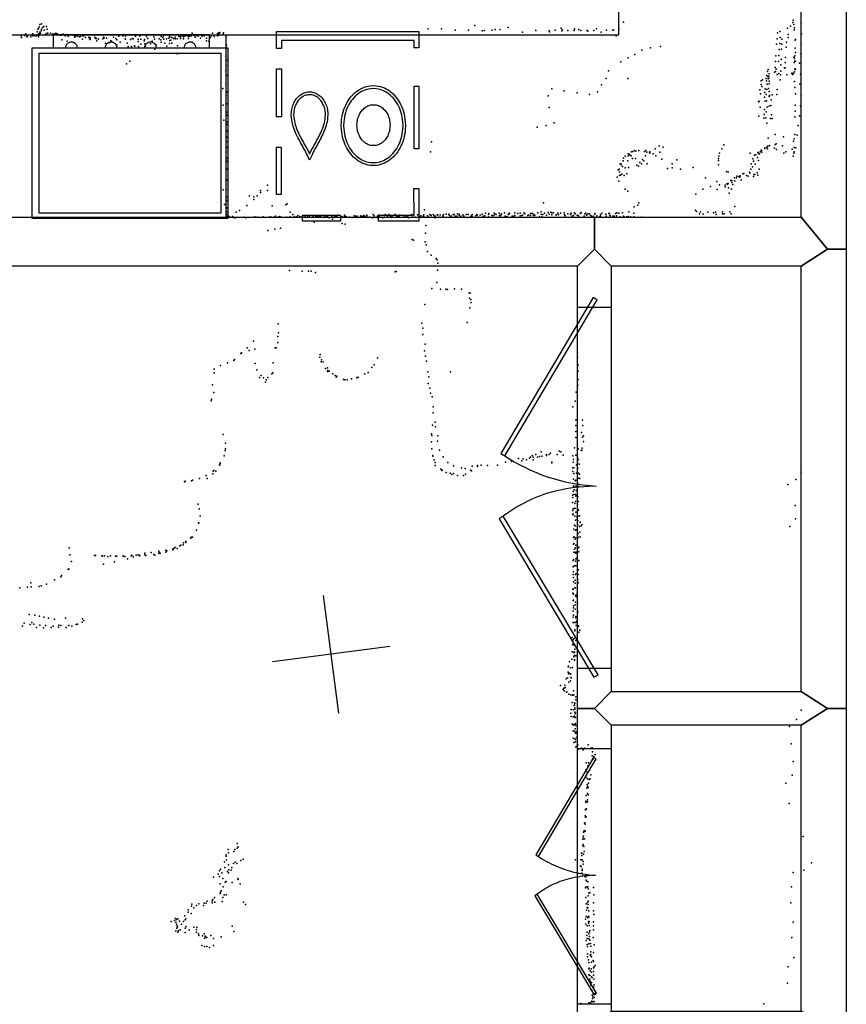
# Model space of a CAD drawing. Header units: millimetres. Extents: x -10538 to 22096, y -7832 to 24688.
# Tile 6 of 20: x -1522 to 1270, y -3634 to -311. Entities that reach past the tile are written whole.
import ezdxf

# ---------------------------------------------------------------- set-up
doc = ezdxf.new("R2010")
doc.units = ezdxf.units.MM
for name, color, linetype in [('DOORS', 7, 'Continuous'), ('OBJECTS', 8, 'Continuous'), ('P', 9, 'Continuous'), ('PANOS', 10, 'Continuous'), ('ROOMS', 1, 'Continuous'), ('WALLS', 3, 'Continuous')]:
    doc.layers.add(name, color=color, linetype=linetype)

# ---------------------------------------------------------------- blocks, each defined once
blk = doc.blocks.new('Oven_Wall_4F')
for points in [[(-299.973, -266.831), (-299.973, 310.028)], [(-299.973, 310.028), (300.17, 310.028)], [(300.17, 310.028), (300.17, -266.831)], [(-279.973, 290.028), (-279.973, -246.831)], [(280.17, 290.028), (-279.973, 290.028)], [(280.17, -246.831), (280.17, 290.028)], [(-244.119, -266.831), (-299.973, -266.831)], [(-279.973, -246.831), (-244.119, -246.831)], [(-244.119, -246.831), (236.485, -246.831)], [(236.485, -266.831), (-244.119, -266.831)], [(-244.119, -266.831), (-244.119, -310.082)], [(-202.667, -266.826), (-202.003, -271.031), (-201.221, -273.536), (-200.195, -275.803), (-198.95, -277.831), (-197.511, -279.621), (-195.901, -281.172), (-194.145, -282.484), (-192.267, -283.558), (-190.292, -284.393), (-188.244, -284.989), (-186.147, -285.347), (-184.026, -285.467), (-181.905, -285.347), (-179.809, -284.989), (-177.761, -284.393), (-175.786, -283.558), (-173.908, -282.484), (-172.152, -281.172), (-170.542, -279.621), (-169.103, -277.831), (-167.858, -275.803), (-166.832, -273.536), (-166.05, -271.031), (-165.385, -266.826)], [(-81.1838, -266.803), (-80.5197, -271.008), (-79.7373, -273.513), (-78.7114, -275.78), (-77.4666, -277.808), (-76.027, -279.598), (-74.4171, -281.149), (-72.6612, -282.461), (-70.7835, -283.535), (-68.8086, -284.37), (-66.7606, -284.966), (-64.6639, -285.324), (-62.5429, -285.443), (-60.4219, -285.324), (-58.3252, -284.966), (-56.2772, -284.37), (-54.3022, -283.535), (-52.4246, -282.461), (-50.6686, -281.149), (-49.0587, -279.598), (-47.6192, -277.808), (-46.3743, -275.78), (-45.3485, -273.513), (-44.566, -271.008), (-43.902, -266.803)], [(39.9605, -266.734), (40.6246, -270.94), (41.407, -273.445), (42.4328, -275.712), (43.6777, -277.74), (45.1173, -279.529), (46.7272, -281.08), (48.4831, -282.393), (50.3608, -283.466), (52.3357, -284.302), (54.3837, -284.898), (56.4804, -285.256), (58.6014, -285.375), (60.7224, -285.256), (62.8191, -284.898), (64.8671, -284.302), (66.8421, -283.466), (68.7197, -282.393), (70.4757, -281.08), (72.0856, -279.529), (73.5251, -277.74), (74.77, -275.712), (75.7958, -273.445), (76.5782, -270.94), (77.2423, -266.734)], [(161.498, -266.758), (162.162, -270.963), (162.945, -273.469), (163.97, -275.735), (165.215, -277.764), (166.655, -279.553), (168.265, -281.104), (170.021, -282.416), (171.898, -283.49), (173.873, -284.325), (175.921, -284.922), (178.018, -285.28), (180.139, -285.399), (182.26, -285.28), (184.357, -284.922), (186.405, -284.325), (188.38, -283.49), (190.257, -282.416), (192.013, -281.104), (193.623, -279.553), (195.063, -277.764), (196.308, -275.735), (197.333, -273.469), (198.116, -270.963), (198.78, -266.758)], [(236.485, -246.831), (280.17, -246.831)], [(236.485, -310.082), (236.485, -266.831)], [(300.17, -266.831), (236.485, -266.831)], [(-244.119, -310.082), (236.485, -310.082)]]:
    blk.add_lwpolyline(points)
blk = doc.blocks.new('Dishwasher_4C')
for points in [[(-300.1, 320.1), (-130.3, 320.1), (-130.3, 300.1), (-280.1, 300.1)], [(-280.1, 300.1), (-280, 209.5), (-300, 209.5), (-300.1, 320.1)], [(30, 320.1), (190, 320.1), (190, 300.1), (30, 300.1), (30, 320.1)], [(300, 229.5), (300, 69.8), (280, 69.8), (280, 229.5), (300, 229.5)], [(-243.9, -2.6), (-243.2, 10.5), (-242.1, 19.2), (-240.4, 27.7), (-238.2, 35.9), (-235.6, 44), (-232.4, 51.8), (-228.7, 59.4), (-224.7, 66.7), (-220.1, 73.7), (-215.2, 80.4), (-209.9, 86.8), (-204.2, 92.9), (-198.1, 98.5), (-191.7, 103.9), (-185, 108.8), (-178, 113.3), (-170.7, 117.4), (-163.1, 121), (-155.3, 124.1), (-147.2, 126.8), (-139, 129), (-130.5, 130.7), (-121.8, 131.8), (-108.7, 132.4)], [(-108.2, 122.4), (-120.6, 121.9), (-128.6, 120.8), (-136.4, 119.3), (-144.1, 117.3), (-151.6, 114.9), (-158.8, 112), (-165.8, 108.6), (-172.6, 104.9), (-179.1, 100.7), (-185.4, 96.2), (-191.3, 91.2), (-196.9, 86), (-202.2, 80.4), (-207.2, 74.5), (-211.7, 68.3), (-215.9, 61.8), (-219.7, 55.1), (-223.1, 48.1), (-226.1, 40.8), (-228.6, 33.4), (-230.6, 25.7), (-232.2, 17.9), (-233.3, 10), (-233.9, -2.6)], [(-108.7, 132.4), (-95.4, 131.8), (-86.7, 130.7), (-78.2, 129.1), (-69.9, 126.9), (-61.8, 124.3), (-54, 121.1), (-46.4, 117.5), (-39.1, 113.4), (-32.1, 108.9), (-25.3, 104), (-18.9, 98.7), (-12.9, 93.1), (-7.1, 87), (-1.8, 80.7), (3.1, 74), (7.7, 67), (11.8, 59.7), (15.4, 52.1), (18.6, 44.3), (21.3, 36.2), (23.5, 28), (25.2, 19.5), (26.4, 10.9), (27.1, -2.6)], [(17, -2.6), (16.5, 9.5), (15.4, 17.6), (13.9, 25.4), (11.8, 33.1), (9.3, 40.5), (6.4, 47.8), (3, 54.8), (-0.7, 61.5), (-4.9, 68), (-9.5, 74.3), (-14.4, 80.2), (-19.7, 85.8), (-25.3, 91), (-31.2, 96), (-37.4, 100.5), (-43.9, 104.7), (-50.7, 108.5), (-57.7, 111.8), (-65, 114.8), (-72.4, 117.2), (-80.1, 119.3), (-87.9, 120.8), (-95.9, 121.8), (-108.2, 122.4)], [(83.7, -39.4), (84.6, -28.9), (85.6, -22.2), (87, -15.7), (88.8, -9.3), (90.9, -3), (93.2, 3.1), (95.9, 9.2), (98.7, 15.1), (101.8, 21), (105, 26.8), (108.4, 32.5), (111.9, 38.1), (115.5, 43.7), (119.2, 49.2), (123, 54.7), (126.7, 60.2), (130.5, 65.6), (134.3, 71), (138, 76.4), (141.6, 81.8), (145.1, 87.3), (148.5, 92.7), (151.8, 98.1), (160.8, 114.4)], [(160.8, 114.4), (169.8, 98.1), (173.1, 92.7), (176.5, 87.3), (180, 81.9), (183.6, 76.5), (187.3, 71.1), (191.1, 65.6), (194.9, 60.2), (198.7, 54.8), (202.4, 49.3), (206.1, 43.8), (209.7, 38.2), (213.3, 32.6), (216.7, 26.9), (219.9, 21.1), (223, 15.3), (225.8, 9.3), (228.5, 3.3), (230.8, -2.9), (232.9, -9.2), (234.7, -15.6), (236.1, -22.1), (237.2, -28.7), (238, -39.2)], [(-300.1, -135.9), (-300.1, 75.7), (-280.1, 75.7), (-280.1, -135.9), (-300.1, -135.9)], [(160.8, 93.8), (160.5, 93.2), (157.1, 87.5), (153.6, 81.9), (150, 76.4), (146.3, 70.9), (142.5, 65.4), (138.7, 59.9), (135, 54.5), (131.2, 49), (127.5, 43.6), (123.8, 38.1), (120.3, 32.7), (116.9, 27.2), (113.6, 21.7), (110.5, 16.1), (107.6, 10.5), (104.9, 4.9), (102.4, -0.8), (100.2, -6.6), (98.3, -12.4), (96.7, -18.3), (95.4, -24.3), (94.4, -30.4), (93.8, -39.5)], [(228, -39.4), (227.3, -30.3), (226.3, -24.2), (225, -18.2), (223.4, -12.3), (221.5, -6.5), (219.3, -0.7), (216.8, 5), (214.1, 10.6), (211.2, 16.2), (208.1, 21.7), (204.8, 27.3), (201.4, 32.7), (197.8, 38.2), (194.2, 43.6), (190.4, 49.1), (186.7, 54.5), (182.9, 60), (179.1, 65.4), (175.3, 70.9), (171.6, 76.4), (168, 81.9), (164.5, 87.5), (161.1, 93.2), (160.8, 93.8)], [(-179, -3.9), (-178.6, 2.9), (-178, 7.3), (-177.1, 11.7), (-176, 15.9), (-174.6, 20.1), (-172.9, 24.1), (-171, 27.9), (-168.9, 31.7), (-166.6, 35.3), (-164, 38.7), (-161.3, 42), (-158.3, 45.1), (-155.2, 48), (-151.9, 50.7), (-148.4, 53.2), (-144.8, 55.5), (-141, 57.5), (-137.1, 59.4), (-133.1, 61), (-129, 62.3), (-124.7, 63.4), (-120.3, 64.3), (-115.9, 64.8), (-109.1, 65.1)], [(-109.1, 65.1), (-102.3, 64.8), (-97.8, 64.3), (-93.5, 63.4), (-89.2, 62.3), (-85.1, 61), (-81, 59.4), (-77.1, 57.5), (-73.4, 55.5), (-69.7, 53.2), (-66.3, 50.7), (-63, 48), (-59.9, 45.1), (-56.9, 42), (-54.2, 38.7), (-51.6, 35.3), (-49.3, 31.7), (-47.1, 27.9), (-45.3, 24.1), (-43.6, 20.1), (-42.2, 15.9), (-41.1, 11.7), (-40.2, 7.3), (-39.6, 2.9), (-39.2, -3.9)], [(-108.2, -137.6), (-121.4, -137), (-130.2, -135.9), (-138.6, -134.2), (-146.9, -132.1), (-155, -129.4), (-162.8, -126.3), (-170.4, -122.7), (-177.7, -118.6), (-184.8, -114.1), (-191.5, -109.2), (-197.9, -103.9), (-204, -98.2), (-209.7, -92.2), (-215, -85.8), (-220, -79.1), (-224.5, -72.1), (-228.6, -64.8), (-232.3, -57.3), (-235.4, -49.4), (-238.2, -41.4), (-240.4, -33.1), (-242, -24.7), (-243.2, -16), (-243.9, -2.6)], [(-233.9, -2.6), (-233.3, -14.7), (-232.2, -22.7), (-230.7, -30.6), (-228.7, -38.2), (-226.2, -45.7), (-223.2, -52.9), (-219.9, -59.9), (-216.1, -66.7), (-211.9, -73.2), (-207.3, -79.4), (-202.4, -85.3), (-197.1, -90.9), (-191.5, -96.2), (-185.6, -101.1), (-179.4, -105.7), (-172.9, -109.9), (-166.1, -113.6), (-159.1, -117), (-151.9, -119.9), (-144.4, -122.4), (-136.7, -124.4), (-128.9, -126), (-121, -127), (-108.7, -127.6)], [(-109.1, -72.9), (-115.9, -72.6), (-120.3, -72.1), (-124.7, -71.2), (-129, -70.2), (-133.1, -68.8), (-137.1, -67.2), (-141, -65.4), (-144.8, -63.3), (-148.4, -61), (-151.9, -58.5), (-155.2, -55.8), (-158.3, -52.9), (-161.3, -49.8), (-164, -46.5), (-166.6, -43.1), (-168.9, -39.5), (-171, -35.8), (-172.9, -31.9), (-174.6, -27.9), (-176, -23.7), (-177.1, -19.5), (-178, -15.2), (-178.6, -10.7), (-179, -3.9)], [(-39.2, -3.9), (-39.6, -10.7), (-40.2, -15.2), (-41.1, -19.5), (-42.2, -23.7), (-43.6, -27.9), (-45.3, -31.9), (-47.1, -35.8), (-49.3, -39.5), (-51.6, -43.1), (-54.2, -46.5), (-56.9, -49.8), (-59.9, -52.9), (-63, -55.8), (-66.3, -58.5), (-69.7, -61), (-73.4, -63.3), (-77.1, -65.4), (-81, -67.2), (-85.1, -68.8), (-89.2, -70.2), (-93.5, -71.2), (-97.8, -72.1), (-102.3, -72.6), (-109.1, -72.9)], [(-108.7, -127.6), (-96.3, -127), (-88.3, -126), (-80.4, -124.5), (-72.7, -122.5), (-65.3, -120), (-58, -117.1), (-51, -113.8), (-44.2, -110), (-37.7, -105.9), (-31.5, -101.3), (-25.5, -96.4), (-19.9, -91.1), (-14.6, -85.6), (-9.7, -79.7), (-5.1, -73.5), (-0.9, -67), (2.9, -60.2), (6.3, -53.2), (9.2, -46), (11.7, -38.5), (13.8, -30.9), (15.4, -23), (16.4, -15.1), (17, -2.6)], [(27.1, -2.6), (26.4, -15.6), (25.3, -24.3), (23.6, -32.8), (21.4, -41.1), (18.7, -49.2), (15.5, -57), (11.9, -64.6), (7.8, -71.9), (3.3, -78.9), (-1.6, -85.6), (-6.9, -92), (-12.6, -98), (-18.7, -103.7), (-25.1, -109), (-31.8, -113.9), (-38.8, -118.4), (-46.1, -122.5), (-53.7, -126.1), (-61.5, -129.3), (-69.6, -132), (-77.9, -134.2), (-86.3, -135.8), (-95, -136.9), (-108.2, -137.6)], [(299.9, -32.3), (299.9, -194.4), (279.9, -194.4), (279.9, -32.3), (299.9, -32.3)], [(161.2, -116.6), (153.2, -116.2), (148.3, -115.6), (143.4, -114.6), (138.7, -113.4), (134.1, -111.8), (129.6, -110), (125.3, -107.9), (121.2, -105.6), (117.2, -103), (113.3, -100.2), (109.7, -97.2), (106.3, -93.9), (103, -90.4), (100, -86.8), (97.2, -83), (94.6, -78.9), (92.3, -74.8), (90.2, -70.4), (88.4, -66), (86.9, -61.4), (85.7, -56.6), (84.7, -51.8), (84.1, -46.8), (83.7, -39.4)], [(93.8, -39.5), (94.1, -46.3), (94.7, -50.5), (95.5, -54.7), (96.6, -58.8), (97.9, -62.8), (99.5, -66.7), (101.3, -70.4), (103.4, -74.1), (105.6, -77.6), (108.1, -80.9), (110.7, -84.1), (113.5, -87.1), (116.6, -89.9), (119.7, -92.5), (123.1, -95), (126.6, -97.2), (130.2, -99.2), (134, -101), (137.9, -102.6), (141.9, -103.9), (146, -105), (150.2, -105.8), (154.5, -106.3), (160.7, -106.6)], [(160.7, -106.6), (167.8, -106.3), (172, -105.7), (176.2, -104.9), (180.3, -103.8), (184.3, -102.4), (188.1, -100.9), (191.9, -99), (195.5, -97), (199, -94.7), (202.3, -92.3), (205.5, -89.6), (208.5, -86.8), (211.3, -83.8), (213.9, -80.6), (216.3, -77.2), (218.6, -73.7), (220.6, -70.1), (222.4, -66.3), (223.9, -62.4), (225.2, -58.4), (226.3, -54.3), (227.1, -50.1), (227.7, -45.8), (228, -39.4)], [(238, -39.2), (237.6, -47.1), (236.9, -52), (236, -56.8), (234.7, -61.5), (233.2, -66.1), (231.4, -70.6), (229.3, -74.9), (227, -79.1), (224.4, -83.1), (221.6, -86.9), (218.6, -90.6), (215.3, -94), (211.9, -97.3), (208.2, -100.3), (204.4, -103.1), (200.4, -105.7), (196.2, -108), (191.9, -110.1), (187.4, -111.9), (182.8, -113.5), (178.1, -114.7), (173.3, -115.6), (168.3, -116.3), (161.2, -116.6)], [(-300.1, -319.6), (-300.1, -265), (-280.1, -265), (-280.1, -289.6)], [(279.9, -289.6), (279.9, -262.6), (299.9, -262.6)], [(299.9, -262.6), (299.9, -319.6)], [(-280.1, -289.6), (279.9, -289.6)], [(299.9, -319.6), (-300.1, -319.6)]]:
    blk.add_lwpolyline(points)
blk = doc.blocks.new('2-Double_40')
for points in [[(-803.047, 5.11842), (-144.478, 395.382), (-134.282, 378.176), (-792.851, -12.0874), (-803.047, 5.11842)], [(-134.282, 378.176), (-119.32, 354.081), (-109.98, 338.172), (-101.133, 322.376), (-92.7658, 306.684), (-84.8675, 291.087), (-77.4254, 275.576), (-70.4273, 260.141), (-63.861, 244.774), (-57.7142, 229.467), (-51.9747, 214.209), (-46.6303, 198.992), (-41.6688, 183.807), (-37.078, 168.646), (-32.8455, 153.498), (-28.9593, 138.355), (-25.407, 123.208), (-22.1765, 108.049), (-19.2555, 92.867), (-16.6317, 77.6544), (-14.2931, 62.402), (-12.2272, 47.1006), (-10.422, 31.7413), (-8.86523, 16.3152), (-6.96899, -6.96899)], [(-6.96899, -6.96899), (-5.64674, 24.0467), (-4.27553, 44.0225), (-2.51777, 63.4584), (-0.37793, 82.3727), (2.13953, 100.783), (5.03013, 118.709), (8.2894, 136.167), (11.9129, 153.176), (15.8961, 169.754), (20.2346, 185.919), (24.9238, 201.69), (29.9595, 217.085), (35.3369, 232.121), (41.0518, 246.818), (47.0996, 261.192), (53.4758, 275.263), (60.176, 289.048), (67.1957, 302.566), (74.5305, 315.834), (82.1759, 328.872), (90.1273, 341.697), (98.3804, 354.327), (106.931, 366.78), (120.303, 385.169)], [(130.58, 402.327), (799.603, 1.60988), (789.326, -15.5479), (120.303, 385.169), (130.58, 402.327)]]:
    blk.add_lwpolyline(points)

msp = doc.modelspace()

# ---------------------------------------------------------------- linework, layer by layer
at = {"layer": 'DOORS'}
for points in [[(476.25, -1281.0952), (476.25, -2500.2952), (361.95, -2500.2952), (361.95, -1281.0952), (476.25, -1281.0952)], [(476.25, -2770.3861), (476.25, -3633.9861), (361.95, -3633.9861), (361.95, -2770.3861), (476.25, -2770.3861)]]:
    msp.add_lwpolyline(points, dxfattribs=at)
at = {"layer": 'OBJECTS'}
for points in [[(501.65, -361.95), (501.65, 2794)], [(-2978.15, -361.95), (-825.5, -361.95)], [(-825.5, -361.95), (-825.5, -977.9)], [(-825.5, -361.95), (501.65, -361.95)]]:
    msp.add_lwpolyline(points, dxfattribs=at)
at = {"layer": 'P'}
for p in [(-1454, -327), (-1448, -325), (16, -331), (517, -319), (1089, -321), (1090, -313), (1093, -327), (1117, -323), (-1514, -362), (-1504, -364), (-1503, -362), (-1501, -359), (-1483, -362), (-1478, -364), (-1477, -359), (-1476, -364), (-1472, -363), (-1470, -365), (-1462, -352), (-1462, -362), (-1460, -343), (-1459, -342), (-1458, -341), (-1458, -359), (-1457, -364), (-1456, -335), (-1455, -358), (-1454, -353), (-1451, -356), (-1449, -349), (-1448, -343), (-1444, -337), (-1440, -334), (-1439, -346), (-1434, -360), (-1431, -334), (-1430, -362), (-1429, -343), (-1429, -356), (-1427, -357), (-1418, -357), (-1411, -360), (-1405, -359), (-1405, -360), (-1399, -357), (-1395, -359), (-1394, -360), (-1383, -363), (-1382, -363), (-1381, -361), (-1375, -360), (-1368, -365), (-1362, -361), (-1359, -365), (-1359, -365), (-1356, -362), (-1338, -364), (-1330, -365), (-1326, -365), (-1308, -365), (-1305, -365), (-1305, -365), (-1173, -365), (-1036, -365), (-1016, -365), (-973, -364), (-967, -364), (-960, -363), (-939, -357), (-933, -364), (-931, -364), (-923, -365), (-921, -364), (-918, -365), (-906, -364), (-901, -362), (-890, -363), (-875, -365), (-870, -356), (-856, -363), (-854, -358), (-852, -364), (-852, -365), (-849, -355), (-848, -359), (-846, -354), (-834, -360), (-833, -355), (-142, -342), (-97, -342), (-51, -346), (-6, -346), (40, -349), (47, -347), (74, -346), (84, -344), (101, -344), (128, -337), (176, -353), (221, -348), (266, -349), (268, -352), (287, -346), (307, -340), (309, -349), (310, -345), (330, -347), (351, -347), (352, -342), (367, -344), (373, -348), (395, -348), (397, -350), (417, -347), (426, -342), (442, -353), (460, -346), (482, -346), (484, -345), (493, -365), (502, -342), (1038, -355), (1046, -351), (1071, -340), (1074, -361), (1081, -333), (1094, -345), (1095, -338), (1119, -359), (-1517, -366), (-1516, -371), (-1497, -368), (-1496, -369), (-1495, -368), (-1484, -369), (-1477, -366), (-1465, -366), (-1458, -369), (-1379, -379), (-1361, -383), (-1358, -367), (-1357, -366), (-1338, -389), (-1335, -366), (-1335, -369), (-1335, -370), (-1332, -366), (-1321, -369), (-1316, -368), (-1309, -377), (-1299, -371), (-1288, -370), (-1286, -373), (-1286, -376), (-1284, -378), (-1283, -372), (-1268, -370), (-1265, -374), (-1262, -374), (-1261, -382), (-1255, -377), (-1241, -376), (-1238, -370), (-1236, -372), (-1232, -390), (-1228, -373), (-1221, -389), (-1214, -382), (-1211, -383), (-1205, -370), (-1197, -375), (-1194, -379), (-1194, -397), (-1187, -367), (-1182, -387), (-1165, -376), (-1164, -367), (-1164, -377), (-1159, -390), (-1147, -378), (-1142, -375), (-1138, -376), (-1130, -367), (-1122, -377), (-1121, -385), (-1116, -367), (-1113, -377), (-1113, -394), (-1101, -382), (-1100, -378), (-1099, -393), (-1093, -368), (-1089, -375), (-1080, -393), (-1074, -383), (-1068, -369), (-1066, -377), (-1065, -392), (-1061, -397), (-1050, -376), (-1045, -379), (-1044, -368), (-1044, -387), (-1038, -371), (-1035, -377), (-1031, -390), (-1026, -376), (-1019, -373), (-1016, -391), (-1015, -370), (-1015, -381), (-1011, -380), (-1008, -371), (-1008, -390), (-1002, -375), (-997, -376), (-996, -370), (-990, -376), (-984, -368), (-978, -368), (-978, -374), (-977, -369), (-970, -366), (-968, -366), (-968, -369), (-968, -376), (-964, -366), (-962, -366), (-955, -366), (-952, -374), (-951, -368), (-947, -367), (-942, -366), (-939, -387), (-929, -370), (-911, -373), (-905, -367), (-899, -366), (-891, -373), (-891, -382), (-883, -384), (-877, -371), (-865, -368), (-825, -370), (-823, -397), (1034, -394), (1036, -376), (1045, -391), (1047, -371), (1052, -377), (1052, -394), (1068, -387), (1074, -371), (1097, -380), (1098, -378), (1118, -393), (-1155, -402), (-1144, -401), (-1134, -399), (-1133, -400), (-1120, -401), (-1097, -399), (-1065, -410), (-1025, -400), (-990, -426), (-989, -399), (-825, -408), (556, -428), (580, -414), (609, -406), (643, -402), (1043, -412), (1051, -411), (1067, -404), (1097, -407), (1098, -422), (1116, -426), (-1161, -460), (-1150, -451), (-825, -434), (-823, -448), (509, -453), (533, -440), (1031, -452), (1032, -433), (1041, -452), (1042, -432), (1049, -463), (1050, -445), (1064, -456), (1065, -439), (1093, -437), (1094, -456), (1095, -442), (1096, -433), (1096, -451), (1098, -451), (1112, -458), (-825, -484), (-824, -466), (467, -484), (1004, -486), (1006, -479), (1010, -494), (1027, -488), (1030, -472), (1031, -486), (1031, -486), (1033, -478), (1037, -496), (1042, -493), (1048, -497), (1049, -485), (1061, -473), (1063, -473), (1069, -497), (1086, -492), (1088, -496), (1090, -492), (1092, -493), (1095, -487), (1096, -477), (1096, -478), (1098, -479), (1115, -495), (-825, -529), (-822, -499), (443, -531), (459, -510), (532, -509), (982, -517), (982, -530), (987, -514), (999, -509), (1001, -499), (1001, -517), (1003, -529), (1005, -503), (1006, -511), (1008, -502), (1008, -508), (1009, -518), (1009, -527), (1047, -514), (1095, -520), (1113, -529), (-835, -543), (-822, -555), (275, -544), (317, -551), (361, -558), (403, -563), (430, -554), (978, -548), (980, -561), (985, -537), (995, -557), (996, -544), (999, -564), (1002, -547), (1007, -543), (1010, -553), (1035, -564), (1037, -547), (1096, -540), (1098, -561), (-824, -566), (-823, -595), (263, -568), (973, -588), (976, -586), (994, -572), (996, -586), (1001, -585), (1009, -570), (1011, -567), (1016, -581), (1020, -565), (1117, -568), (-834, -600), (-822, -623), (266, -607), (979, -606), (993, -631), (994, -614), (999, -622), (1003, -606), (1010, -603), (1015, -601), (1097, -600), (1097, -620), (1115, -602), (-832, -650), (-823, -657), (-822, -633), (283, -659), (974, -637), (992, -643), (998, -642), (1002, -660), (1014, -645), (1017, -632), (1020, -645), (1096, -639), (1112, -635), (-822, -665), (-822, -686), (226, -674), (256, -668), (1107, -668), (-823, -722), (-821, -707), (-131, -723), (1006, -711), (1030, -699), (1033, -730), (1058, -706), (1092, -721), (1094, -713), (1096, -698), (1104, -701), (-824, -758), (-822, -742), (-134, -757), (533, -764), (544, -757), (549, -756), (555, -752), (559, -755), (569, -753), (589, -756), (593, -753), (596, -758), (605, -758), (606, -757), (606, -762), (618, -764), (625, -747), (638, -737), (640, -758), (652, -741), (842, -761), (850, -747), (856, -733), (945, -762), (971, -759), (973, -763), (977, -764), (979, -757), (982, -751), (984, -753), (985, -758), (995, -744), (995, -746), (1002, -742), (1004, -738), (1004, -747), (1010, -737), (1011, -736), (1027, -745), (1030, -732), (1034, -749), (1055, -737), (1059, -762), (1066, -757), (1087, -748), (1093, -762), (1094, -742), (1094, -757), (1099, -743), (-822, -778), (-821, -790), (508, -797), (516, -787), (518, -778), (523, -772), (532, -787), (533, -770), (537, -765), (539, -767), (543, -770), (548, -780), (558, -780), (573, -793), (582, -783), (586, -787), (592, -771), (627, -770), (647, -782), (682, -797), (698, -784), (838, -779), (838, -786), (839, -772), (949, -797), (954, -781), (956, -788), (960, -768), (964, -767), (970, -776), (973, -786), (1090, -772), (-822, -816), (499, -818), (503, -816), (504, -824), (506, -798), (510, -801), (514, -807), (523, -811), (534, -810), (562, -802), (568, -805), (578, -798), (598, -798), (666, -813), (682, -811), (710, -815), (753, -810), (838, -801), (865, -823), (871, -826), (924, -830), (943, -826), (944, -829), (948, -816), (953, -808), (962, -799), (969, -828), (976, -816), (-822, -853), (496, -843), (502, -856), (504, -837), (507, -836), (512, -832), (520, -837), (529, -831), (794, -845), (833, -857), (880, -854), (883, -854), (883, -860), (892, -845), (894, -855), (899, -845), (900, -839), (907, -840), (910, -842), (911, -838), (915, -852), (920, -831), (933, -837), (939, -839), (957, -840), (958, -834), (961, -833), (971, -836), (-834, -885), (-824, -884), (-708, -887), (-708, -894), (-685, -870), (-685, -887), (523, -883), (532, -890), (785, -883), (811, -874), (834, -884), (842, -868), (861, -870), (861, -875), (867, -865), (869, -866), (871, -864), (872, -878), (874, -896), (882, -883), (887, -867), (-823, -909), (-822, -921), (-745, -905), (-731, -909), (-731, -918), (-720, -905), (247, -929), (569, -929), (762, -900), (-830, -935), (-821, -946), (-820, -959), (-791, -961), (-779, -955), (-755, -938), (-669, -939), (-623, -936), (-618, -932), (-608, -961), (-155, -953), (116, -963), (150, -963), (181, -963), (228, -963), (239, -959), (263, -962), (272, -961), (276, -963), (281, -963), (317, -963), (352, -963), (375, -962), (495, -963), (514, -963), (536, -960), (553, -943), (566, -937), (761, -954), (764, -958), (777, -960), (802, -961), (821, -963), (828, -961), (852, -959), (877, -960), (894, -941), (-823, -968), (-821, -975), (-814, -975), (-803, -975), (-800, -979), (-794, -980), (-763, -977), (-758, -980), (-727, -976), (-720, -978), (-699, -976), (-677, -976), (-671, -977), (-662, -978), (-658, -974), (-646, -976), (-643, -975), (-640, -977), (-620, -977), (-609, -977), (-608, -976), (-599, -968), (-594, -975), (-586, -976), (-582, -972), (-575, -975), (-568, -975), (-568, -977), (-565, -976), (-558, -974), (-555, -979), (-548, -974), (-543, -976), (-534, -977), (-530, -975), (-528, -972), (-527, -994), (-521, -975), (-516, -975), (-510, -974), (-506, -973), (-504, -977), (-495, -973), (-489, -972), (-487, -976), (-482, -974), (-482, -975), (-477, -980), (-468, -973), (-465, -984), (-459, -973), (-457, -974), (-452, -976), (-451, -974), (-446, -971), (-433, -976), (-425, -971), (-425, -974), (-425, -977), (-419, -975), (-408, -978), (-399, -979), (-392, -973), (-389, -978), (-387, -974), (-385, -977), (-382, -974), (-371, -973), (-366, -975), (-360, -972), (-360, -975), (-356, -974), (-349, -971), (-349, -973), (-340, -977), (-332, -979), (-329, -980), (-328, -969), (-325, -973), (-314, -976), (-312, -972), (-312, -980), (-307, -976), (-306, -971), (-297, -972), (-295, -980), (-294, -971), (-290, -972), (-286, -969), (-280, -974), (-276, -971), (-275, -969), (-269, -974), (-266, -979), (-265, -975), (-263, -972), (-254, -969), (-248, -974), (-242, -974), (-240, -974), (-239, -971), (-232, -971), (-227, -972), (-221, -975), (-213, -975), (-209, -972), (-208, -980), (-203, -971), (-197, -968), (-195, -972), (-194, -977), (-185, -978), (-178, -970), (-175, -977), (-173, -974), (-171, -975), (-167, -973), (-159, -974), (-157, -970), (-155, -977), (-144, -973), (-143, -974), (-137, -969), (-134, -971), (-132, -972), (-125, -968), (-123, -972), (-119, -974), (-119, -980), (-112, -970), (-109, -971), (-103, -978), (-102, -970), (-93, -973), (-91, -975), (-90, -968), (-81, -967), (-72, -967), (-71, -971), (-67, -976), (-64, -973), (-58, -969), (-54, -969), (-51, -974), (-45, -974), (-43, -966), (-37, -967), (-37, -972), (-32, -974), (-25, -970), (-22, -974), (-14, -969), (-13, -968), (-9, -979), (-7, -969), (2, -974), (5, -973), (7, -969), (9, -978), (19, -973), (22, -968), (23, -971), (28, -978), (33, -971), (40, -967), (44, -974), (49, -973), (52, -964), (62, -968), (62, -976), (63, -965), (73, -972), (75, -972), (80, -972), (81, -964), (84, -967), (88, -969), (98, -964), (99, -972), (101, -973), (103, -971), (106, -966), (118, -974), (123, -975), (128, -967), (130, -969), (133, -964), (141, -974), (147, -974), (151, -972), (161, -965), (169, -964), (169, -973), (174, -972), (177, -971), (184, -966), (195, -972), (197, -971), (203, -972), (204, -965), (206, -965), (210, -965), (214, -972), (216, -968), (218, -972), (234, -976), (240, -969), (242, -976), (245, -968), (251, -964), (257, -971), (266, -967), (275, -970), (289, -971), (290, -970), (296, -964), (297, -969), (298, -970), (305, -964), (318, -970), (319, -971), (321, -973), (330, -966), (339, -969), (341, -964), (341, -965), (344, -974), (349, -972), (354, -966), (361, -971), (363, -972), (365, -973), (372, -965), (385, -974), (387, -966), (390, -964), (393, -971), (394, -970), (398, -966), (403, -966), (406, -972), (410, -974), (416, -974), (421, -965), (421, -967), (428, -973), (438, -975), (440, -968), (440, -974), (444, -964), (458, -967), (459, -974), (468, -965), (470, -965), (471, -972), (473, -973), (482, -974), (486, -974), (491, -965), (494, -973), (502, -964), (506, -976), (517, -974), (520, -976), (529, -976), (533, -975), (541, -976), (552, -964), (552, -976), (578, -977), (774, -966), (787, -967), (831, -968), (852, -966), (858, -966), (881, -966), (-684, -1022), (-660, -1018), (-641, -1015), (-433, -999), (-422, -1001), (-150, -1006), (-196, -1053), (-192, -1055), (-152, -1061), (-151, -1031), (-149, -1071), (-144, -1093), (-132, -1106), (-115, -1117), (-112, -1121), (-610, -1157), (-568, -1160), (-546, -1160), (-537, -1160), (-254, -1162), (-250, -1161), (-111, -1156), (-109, -1133), (-523, -1164), (-130, -1218), (-113, -1198), (-101, -1221), (-82, -1221), (-77, -1222), (-53, -1219), (-29, -1220), (-4, -1233), (-2, -1251), (0, -1234), (2, -1255), (-153, -1272), (-1, -1284), (3, -1265), (-649, -1337), (-164, -1335), (-160, -1352), (-10, -1333), (-650, -1380), (-648, -1368), (-160, -1373), (-753, -1419), (-747, -1428), (-732, -1396), (-727, -1423), (-659, -1418), (-655, -1419), (-650, -1401), (-152, -1406), (-798, -1461), (-796, -1458), (-775, -1438), (-772, -1435), (-508, -1450), (-507, -1441), (-502, -1459), (-313, -1452), (-154, -1429), (-151, -1447), (362, -1451), (-865, -1491), (-843, -1478), (-820, -1469), (-726, -1471), (-721, -1493), (-666, -1469), (-503, -1466), (-497, -1466), (-489, -1488), (-482, -1486), (-481, -1495), (-332, -1485), (-325, -1476), (-148, -1464), (364, -1477), (-865, -1503), (-712, -1519), (-706, -1512), (-698, -1520), (-689, -1526), (-684, -1519), (-670, -1506), (-667, -1503), (-482, -1498), (-476, -1497), (-464, -1506), (-456, -1512), (-453, -1518), (-450, -1514), (-428, -1525), (-424, -1527), (-416, -1527), (-401, -1523), (-383, -1520), (-378, -1517), (-356, -1506), (-345, -1502), (-143, -1500), (-140, -1516), (-67, -1499), (364, -1497), (364, -1525), (-870, -1543), (-691, -1534), (-142, -1539), (-137, -1555), (363, -1544), (-874, -1592), (-866, -1569), (-134, -1571), (-129, -1584), (358, -1568), (-875, -1597), (-125, -1618), (346, -1618), (354, -1598), (-125, -1638), (356, -1661), (-127, -1680), (-118, -1669), (-117, -1685), (357, -1681), (379, -1663), (380, -1681), (-834, -1711), (-131, -1709), (-130, -1714), (-110, -1715), (357, -1701), (357, -1721), (376, -1704), (379, -1720), (382, -1716), (-826, -1740), (-826, -1759), (-131, -1736), (-130, -1759), (-111, -1734), (352, -1756), (364, -1759), (378, -1757), (382, -1735), (-831, -1783), (-828, -1765), (-126, -1782), (-126, -1784), (-104, -1764), (-92, -1786), (163, -1792), (179, -1793), (200, -1791), (204, -1788), (209, -1782), (213, -1787), (222, -1778), (227, -1787), (234, -1785), (240, -1769), (242, -1784), (257, -1778), (258, -1782), (267, -1779), (271, -1774), (294, -1778), (300, -1767), (306, -1770), (314, -1781), (346, -1783), (357, -1781), (362, -1788), (375, -1764), (377, -1765), (-847, -1814), (-845, -1807), (-845, -1810), (-122, -1796), (-119, -1806), (-118, -1816), (-76, -1805), (-57, -1817), (-30, -1824), (-17, -1826), (7, -1818), (24, -1816), (24, -1819), (37, -1815), (58, -1816), (92, -1814), (119, -1804), (139, -1801), (174, -1800), (190, -1796), (212, -1797), (275, -1804), (276, -1807), (346, -1823), (348, -1804), (349, -1795), (350, -1823), (359, -1813), (362, -1808), (363, -1825), (366, -1795), (368, -1811), (-914, -1859), (-892, -1849), (-888, -1859), (-869, -1844), (-868, -1835), (-866, -1833), (-859, -1835), (-99, -1828), (-96, -1833), (-95, -1831), (-81, -1839), (-68, -1842), (-62, -1846), (-57, -1843), (-43, -1849), (-23, -1849), (-16, -1845), (1, -1831), (4, -1834), (346, -1836), (350, -1843), (359, -1841), (365, -1841), (366, -1858), (369, -1845), (370, -1860), (1118, -1838), (-965, -1871), (-963, -1868), (-941, -1867), (-938, -1865), (349, -1862), (349, -1884), (349, -1888), (354, -1867), (356, -1865), (357, -1885), (364, -1878), (364, -1886), (1073, -1880), (1099, -1863), (345, -1916), (346, -1924), (348, -1903), (350, -1914), (351, -1898), (355, -1913), (356, -1919), (358, -1900), (359, -1916), (363, -1921), (-919, -1946), (345, -1941), (352, -1960), (353, -1944), (355, -1937), (362, -1948), (364, -1937), (1097, -1951), (-915, -1962), (-912, -1985), (346, -1967), (346, -1982), (347, -1962), (348, -1979), (353, -1987), (354, -1961), (357, -1973), (360, -1989), (363, -1964), (363, -1987), (366, -1966), (369, -1985), (-918, -2010), (-917, -2009), (352, -2017), (354, -2019), (355, -2000), (361, -1998), (363, -2001), (363, -2016), (369, -2021), (371, -2007), (371, -2008), (375, -2019), (377, -2016), (1079, -2021), (1098, -1996), (-943, -2057), (-938, -2057), (-924, -2034), (349, -2059), (350, -2030), (351, -2056), (355, -2034), (356, -2060), (358, -2033), (364, -2045), (366, -2059), (370, -2041), (371, -2056), (-996, -2092), (-981, -2087), (-977, -2084), (-969, -2083), (-968, -2077), (-960, -2072), (-960, -2076), (-944, -2061), (349, -2081), (350, -2079), (354, -2064), (357, -2084), (364, -2093), (367, -2091), (-1355, -2094), (-1352, -2117), (-1269, -2119), (-1266, -2119), (-1244, -2120), (-1242, -2122), (-1235, -2121), (-1224, -2123), (-1215, -2120), (-1198, -2122), (-1193, -2122), (-1172, -2121), (-1172, -2122), (-1167, -2123), (-1145, -2120), (-1143, -2118), (-1138, -2124), (-1128, -2118), (-1122, -2117), (-1121, -2117), (-1118, -2118), (-1116, -2120), (-1099, -2112), (-1099, -2117), (-1096, -2119), (-1078, -2109), (-1069, -2116), (-1065, -2118), (-1052, -2105), (-1052, -2113), (-1051, -2109), (-1047, -2112), (-1028, -2101), (-1028, -2108), (-1025, -2104), (-1004, -2098), (-1004, -2100), (-1001, -2096), (-990, -2096), (350, -2108), (352, -2098), (353, -2109), (355, -2094), (356, -2108), (356, -2111), (361, -2112), (367, -2107), (-1347, -2140), (-1239, -2149), (-1201, -2141), (-1158, -2131), (348, -2136), (348, -2158), (349, -2133), (350, -2155), (354, -2153), (355, -2138), (356, -2154), (357, -2131), (360, -2128), (367, -2136), (-1383, -2191), (-1380, -2187), (-1358, -2167), (-1356, -2164), (347, -2184), (349, -2174), (355, -2183), (356, -2181), (364, -2184), (365, -2168), (-1495, -2226), (-1484, -2212), (-1483, -2225), (-1456, -2224), (-1449, -2222), (-1431, -2216), (-1404, -2202), (349, -2194), (349, -2208), (354, -2203), (354, -2213), (363, -2200), (364, -2212), (-1521, -2229), (346, -2232), (346, -2246), (347, -2234), (349, -2250), (353, -2228), (355, -2228), (355, -2257), (358, -2252), (360, -2259), (361, -2243), (348, -2271), (349, -2270), (349, -2289), (354, -2286), (354, -2286), (355, -2277), (362, -2283), (-1489, -2318), (-1470, -2321), (-1455, -2324), (348, -2307), (349, -2296), (349, -2321), (354, -2301), (354, -2301), (356, -2325), (363, -2309), (-1512, -2358), (-1506, -2348), (-1486, -2352), (-1481, -2345), (-1474, -2351), (-1454, -2355), (-1440, -2328), (-1434, -2356), (-1424, -2331), (-1408, -2358), (-1404, -2334), (-1389, -2354), (-1383, -2356), (-1367, -2331), (-1356, -2356), (-1346, -2358), (-1331, -2352), (-1326, -2351), (-1311, -2344), (-1309, -2333), (-1305, -2339), (347, -2327), (347, -2346), (351, -2345), (356, -2330), (357, -2345), (358, -2356), (359, -2341), (365, -2359), (366, -2357), (-1465, -2362), (-1441, -2364), (-1415, -2362), (-1390, -2361), (-1365, -2362), (353, -2370), (353, -2374), (361, -2389), (362, -2360), (367, -2378), (370, -2371), (344, -2396), (344, -2407), (345, -2420), (348, -2404), (349, -2418), (351, -2399), (351, -2422), (357, -2406), (344, -2444), (350, -2447), (352, -2445), (352, -2457), (353, -2435), (356, -2458), (335, -2478), (343, -2469), (350, -2461), (352, -2472), (352, -2473), (331, -2495), (331, -2513), (332, -2493), (332, -2519), (334, -2516), (338, -2519), (338, -2520), (339, -2499), (345, -2497), (305, -2558), (319, -2557), (324, -2536), (328, -2532), (333, -2547), (339, -2542), (340, -2531), (341, -2532), (314, -2572), (315, -2568), (317, -2576), (318, -2566), (321, -2565), (325, -2581), (326, -2579), (333, -2587), (333, -2587), (340, -2590), (345, -2591), (347, -2591), (349, -2576), (350, -2590), (344, -2615), (352, -2617), (352, -2625), (353, -2619), (356, -2596), (357, -2607), (340, -2651), (341, -2639), (347, -2640), (351, -2626), (353, -2634), (353, -2634), (353, -2638), (353, -2648), (354, -2654), (355, -2652), (1118, -2641), (341, -2663), (344, -2688), (346, -2688), (347, -2664), (352, -2662), (353, -2666), (353, -2690), (355, -2666), (355, -2686), (1102, -2673), (347, -2711), (349, -2692), (352, -2712), (354, -2704), (354, -2716), (357, -2693), (357, -2720), (359, -2714), (1078, -2696), (348, -2736), (350, -2750), (353, -2738), (355, -2740), (355, -2748), (359, -2733), (363, -2758), (398, -2758), (1084, -2755), (357, -2765), (361, -2762), (364, -2773), (376, -2770), (381, -2775), (386, -2769), (396, -2771), (408, -2770), (412, -2768), (413, -2782), (422, -2791), (391, -2819), (399, -2819), (412, -2795), (413, -2807), (415, -2806), (417, -2798), (423, -2810), (1091, -2814), (390, -2843), (394, -2849), (397, -2829), (403, -2845), (406, -2836), (391, -2868), (396, -2873), (399, -2888), (402, -2875), (405, -2873), (407, -2860), (1066, -2888), (1087, -2861), (394, -2904), (395, -2892), (396, -2898), (396, -2923), (397, -2899), (398, -2902), (390, -2951), (390, -2953), (392, -2929), (392, -2948), (396, -2944), (396, -2951), (397, -2926), (398, -2927), (1077, -2956), (389, -2975), (389, -2978), (392, -2977), (393, -2974), (386, -3023), (387, -3022), (388, -2998), (389, -3002), (389, -3002), (391, -3001), (382, -3053), (385, -3048), (387, -3051), (388, -3026), (388, -3026), (388, -3048), (380, -3077), (381, -3069), (383, -3066), (383, -3075), (386, -3075), (1124, -3068), (-818, -3112), (-816, -3123), (-798, -3118), (-795, -3111), (-787, -3091), (-787, -3107), (-784, -3103), (380, -3099), (381, -3095), (382, -3099), (384, -3101), (385, -3118), (-830, -3153), (-824, -3130), (-824, -3134), (-823, -3146), (-794, -3154), (-775, -3149), (-767, -3144), (355, -3146), (373, -3146), (376, -3124), (376, -3146), (377, -3124), (377, -3132), (378, -3146), (381, -3152), (382, -3127), (-847, -3184), (-843, -3178), (-839, -3190), (-829, -3172), (-820, -3186), (-816, -3163), (-816, -3190), (-815, -3180), (-807, -3181), (-805, -3172), (-800, -3159), (-788, -3159), (372, -3167), (375, -3169), (378, -3178), (378, -3182), (381, -3161), (1091, -3189), (1127, -3181), (1152, -3157), (-867, -3205), (-851, -3195), (-847, -3203), (-835, -3209), (-828, -3222), (-824, -3219), (-804, -3223), (-785, -3209), (-784, -3213), (373, -3193), (377, -3191), (379, -3200), (387, -3203), (390, -3204), (392, -3215), (393, -3217), (397, -3221), (-845, -3227), (-843, -3255), (-841, -3251), (-834, -3237), (-777, -3227), (389, -3241), (391, -3238), (396, -3239), (397, -3237), (398, -3244), (416, -3240), (1085, -3237), (-889, -3286), (-872, -3285), (-869, -3280), (-864, -3273), (-862, -3289), (-844, -3260), (-838, -3287), (-835, -3274), (-831, -3265), (-824, -3264), (-766, -3289), (390, -3274), (398, -3268), (398, -3286), (401, -3258), (404, -3258), (417, -3265), (-953, -3315), (-941, -3303), (-940, -3296), (-933, -3308), (-925, -3300), (-917, -3295), (-901, -3301), (-899, -3293), (-892, -3293), (-872, -3292), (-759, -3297), (391, -3295), (393, -3316), (395, -3307), (396, -3290), (397, -3310), (398, -3297), (401, -3318), (416, -3292), (416, -3318), (1083, -3291), (-1010, -3354), (-999, -3351), (-995, -3344), (-992, -3348), (-988, -3346), (-982, -3353), (-968, -3355), (-964, -3335), (-963, -3349), (-961, -3345), (-953, -3323), (-942, -3327), (389, -3347), (391, -3338), (396, -3341), (399, -3336), (399, -3355), (400, -3341), (402, -3354), (416, -3356), (417, -3331), (-994, -3357), (-994, -3386), (-992, -3364), (-991, -3377), (-990, -3369), (-989, -3372), (-985, -3386), (-980, -3383), (-975, -3364), (-963, -3377), (-959, -3371), (-949, -3383), (-934, -3374), (-925, -3382), (-923, -3374), (-804, -3370), (-798, -3388), (390, -3364), (395, -3369), (399, -3360), (402, -3368), (404, -3385), (416, -3369), (416, -3383), (1090, -3357), (-988, -3390), (-963, -3392), (-924, -3390), (-918, -3396), (-917, -3402), (-904, -3403), (-899, -3396), (-897, -3411), (-895, -3404), (-893, -3407), (-890, -3408), (-876, -3402), (-867, -3412), (-841, -3406), (392, -3419), (394, -3402), (395, -3390), (395, -3412), (401, -3396), (401, -3413), (403, -3390), (403, -3405), (404, -3418), (415, -3409), (1086, -3409), (-906, -3436), (-897, -3439), (-890, -3439), (-881, -3442), (-867, -3435), (395, -3432), (396, -3439), (400, -3430), (406, -3429), (407, -3438), (418, -3433), (396, -3464), (396, -3474), (399, -3484), (405, -3468), (407, -3457), (407, -3466), (408, -3473), (409, -3474), (415, -3486), (416, -3459), (416, -3489), (1093, -3476), (400, -3493), (400, -3514), (402, -3512), (405, -3521), (408, -3514), (409, -3492), (416, -3511), (418, -3507), (422, -3503), (1074, -3508), (401, -3534), (401, -3555), (404, -3537), (404, -3549), (409, -3525), (410, -3541), (412, -3544), (416, -3523), (416, -3536), (417, -3549), (405, -3556), (407, -3569), (407, -3584), (410, -3560), (416, -3575), (416, -3580), (418, -3568), (418, -3584), (1071, -3563), (412, -3589), (412, -3603), (413, -3614), (414, -3608), (416, -3600), (418, -3599), (419, -3611), (422, -3597), (374, -3631), (401, -3629), (406, -3629), (409, -3625), (411, -3623), (414, -3626), (418, -3624), (991, -3632)]:
    msp.add_point(p, dxfattribs=at)
at = {"layer": 'PANOS'}
for points in [[(-443.4976, -2650.9523), (-495.2358, -2254.3125)], [(-271.0468, -2426.7633), (-667.6866, -2478.5015)]]:
    msp.add_lwpolyline(points, dxfattribs=at)
at = {"layer": 'ROOMS'}
msp.add_lwpolyline([(-3429, 533.4), (-3429, -374.65), (-3429, -374.65), (-3321.05, -374.65), (-3321.05, -311.15), (-2978.15, -311.15), (-2978.15, -977.9), (419.1, -977.9), (1117.6, -977.9), (1117.6, 3517.9)], dxfattribs=at)
for points in [[(-3321.05, -539.75), (-3429, -539.75), (-4254.5, -539.75), (-4254.5, -2660.65), (-4254.5, -5219.7), (361.95, -5219.7), (361.95, -3714.75), (361.95, -2635.25), (361.95, -1143), (-3035.3, -1143), (-3321.05, -1143), (-3321.05, -539.75)], [(1117.6, -1143), (476.25, -1143), (476.25, -2578.1), (1117.6, -2578.1), (1117.6, -1143)], [(1117.6, -3657.6), (1117.6, -2692.4), (476.25, -2692.4), (476.25, -3657.6), (1117.6, -3657.6)]]:
    msp.add_lwpolyline(points, close=True, dxfattribs=at)
at = {"layer": 'WALLS'}
for points in [[(1270, 3562.35), (1270, -1085.85), (1206.5, -1085.85), (1117.6, -977.9), (1117.6, 3517.9), (1206.5, 3562.35), (1270, 3562.35)], [(-2978.15, -977.9), (419.1, -977.9), (419.1, -1085.85), (361.95, -1143), (-3035.3, -1143), (-3035.3, -1085.85), (-2978.15, -977.9)], [(419.1, -977.9), (1117.6, -977.9), (1206.5, -1085.85), (1117.6, -1143), (476.25, -1143), (419.1, -1085.85), (419.1, -977.9)], [(476.25, -1143), (476.25, -2578.1), (419.1, -2635.25), (361.95, -2635.25), (361.95, -1143), (419.1, -1085.85), (476.25, -1143)], [(1270, -1085.85), (1270, -2635.25), (1206.5, -2635.25), (1117.6, -2578.1), (1117.6, -1143), (1206.5, -1085.85), (1270, -1085.85)], [(476.25, -2578.1), (1117.6, -2578.1), (1206.5, -2635.25), (1117.6, -2692.4), (476.25, -2692.4), (419.1, -2635.25), (476.25, -2578.1)], [(476.25, -2692.4), (476.25, -3657.6), (419.1, -3714.75), (361.95, -3714.75), (361.95, -2635.25), (419.1, -2635.25), (476.25, -2692.4)], [(1270, -2635.25), (1270, -3714.75), (1206.5, -3714.75), (1117.6, -3657.6), (1117.6, -2692.4), (1206.5, -2635.25), (1270, -2635.25)]]:
    msp.add_lwpolyline(points, dxfattribs=at)

# ---------------------------------------------------------------- block references
at = {"layer": 'DOORS', "rotation": 270}
for p, xscale, yscale in [((419.1, -1890.7), 0.8, -0.8), ((419.1, -3202.2), 0.5, -0.5)]:
    msp.add_blockref('2-Double_40', p, dxfattribs=dict(at, xscale=xscale, yscale=yscale))
at = {"layer": 'OBJECTS', "rotation": 180}
for name, p, xscale in [('Oven_Wall_4F', (-1148.7, -672.4), 1.1), ('Dishwasher_4C', (-414, -671), 0.8)]:
    msp.add_blockref(name, p, dxfattribs=dict(at, xscale=xscale))

doc.saveas('drawing.dxf')
